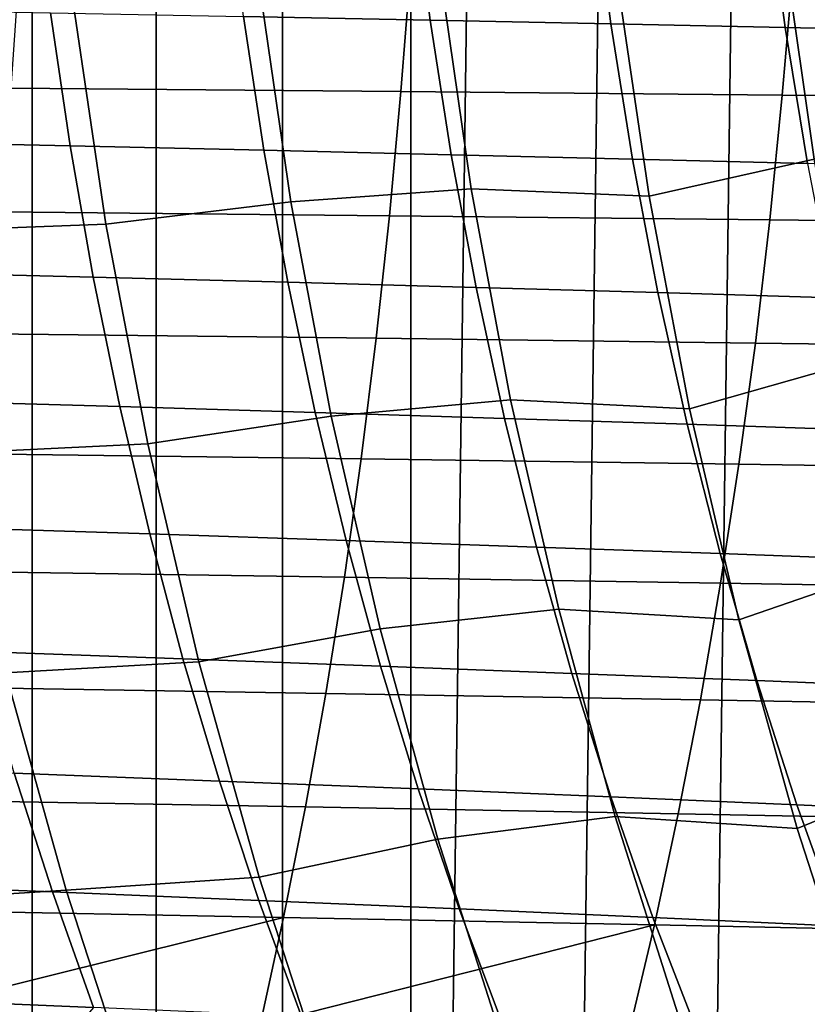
# Model space of a CAD drawing. Header units: metres. Extents: x -166 to 33, y -71 to 34.
# Tile 152 of 256: x -14.37 to -11.13, y -6.89 to -2.83. Entities that reach past the tile are written whole.
import ezdxf

# ---------------------------------------------------------------- set-up
doc = ezdxf.new("R2010")
doc.units = ezdxf.units.M
doc.layers.add('solid_12208131', color=7, linetype='CONTINUOUS')

msp = doc.modelspace()

# ---------------------------------------------------------------- linework, layer by layer
at = {"layer": 'solid_12208131'}
for points in [[(-11.677695, -20.654352, -0.2), (-11.125812, 20.936953, -0.2), (-10.566931, 21.205307, -0.2), (-11.125811, -20.936953, -0.2)], [(-12.222454, -20.357576, -0.2), (-11.677695, 20.654352, -0.2), (-11.125812, 20.936953, -0.2), (-11.677695, -20.654352, -0.2)], [(-12.759547, -20.0469, -0.2), (-12.222455, 20.357576, -0.2), (-11.677695, 20.654352, -0.2), (-12.222454, -20.357576, -0.2)], [(-12.759547, -20.0469, -0.2), (-12.759547, 20.0469, -0.2), (-12.222455, 20.357576, -0.2)], [(-12.759547, -20.0469, -0.2), (-13.288625, -19.722536, -0.2), (-13.288626, 19.722536, -0.2), (-12.759547, 20.0469, -0.2)], [(-13.288625, -19.722536, -0.2), (-13.808781, -19.385002, -0.2), (-13.808781, 19.385002, -0.2), (-13.288626, 19.722536, -0.2)], [(-13.808781, -19.385002, -0.2), (-14.319224, -19.034914, -0.2), (-14.319225, 19.034914, -0.2), (-13.808781, 19.385002, -0.2)], [(-15.308146, -18.299227, -0.2), (-14.819084, 18.672884, -0.2), (-14.319225, 19.034914, -0.2), (-14.819083, -18.672884, -0.2)], [(-14.319224, -19.034914, -0.2), (-14.819083, -18.672884, -0.2), (-14.319225, 19.034914, -0.2)], [(-12.749995, -2.273807, 217.008896), (-12.678931, -2.833914, 217.078125), (-13.448619, -2.818613, 218.356964), (-13.517451, -2.261533, 218.286469)], [(-12.008319, -2.286082, 215.71196), (-11.935062, -2.849217, 215.779877), (-12.678931, -2.833914, 217.078125), (-12.749995, -2.273807, 217.008896)], [(-11.292584, -2.298331, 214.397278), (-11.217175, -2.86449, 214.463837), (-11.935062, -2.849217, 215.779877), (-12.008319, -2.286082, 215.71196)], [(-10.602925, -2.310528, 213.066467), (-10.5254, -2.879696, 213.131668), (-11.217175, -2.86449, 214.463837), (-11.292584, -2.298331, 214.397278)], [(-11.097437, -3.406312, 54.725628), (-10.44733, -3.1965, 58.406708), (-10.554691, -2.401534, 58.420563), (-11.218151, -2.559679, 54.74202)], [(-12.800132, -3.127731, 247.221939), (-12.759454, -2.609328, 247.323654), (-14.370978, -2.597429, 248.476822), (-14.407887, -3.113463, 248.374039)], [(-11.777601, -3.558788, 51.059643), (-11.097437, -3.406312, 54.725628), (-11.218151, -2.559679, 54.74202), (-11.908069, -2.674631, 51.078293)], [(-11.22873, -3.142544, 246.029221), (-11.184392, -2.621683, 246.129822), (-12.759454, -2.609328, 247.323654), (-12.800132, -3.127731, 247.221939)], [(-9.692942, -3.157861, 244.797424), (-9.645042, -2.63446, 244.896866), (-11.184392, -2.621683, 246.129822), (-11.22873, -3.142544, 246.029221)], [(-13.253579, -3.58295, 43.777943), (-12.510667, -3.528746, 47.413471), (-12.637661, -2.651864, 47.432594), (-13.383224, -2.69267, 43.798492)], [(-12.637661, -2.651864, 47.432594), (-12.510667, -3.528746, 47.413471), (-11.777601, -3.558788, 51.059643), (-11.908069, -2.674631, 51.078293)], [(-14.015938, -3.674894, 40.14793), (-13.253579, -3.58295, 43.777943), (-13.383224, -2.69267, 43.798492), (-14.151011, -2.761962, 40.17041)], [(-14.24387, -2.80335, 219.614838), (-14.162972, -3.351809, 219.702255), (-14.986331, -3.333641, 220.939087), (-15.064407, -2.788159, 220.850189)], [(-14.951091, -2.784955, 36.543957), (-14.815064, -3.705488, 36.520275), (-14.015938, -3.674894, 40.14793), (-14.151011, -2.761962, 40.17041)], [(-13.448619, -2.818613, 218.356964), (-13.364953, -3.370064, 218.442856), (-14.162972, -3.351809, 219.702255), (-14.24387, -2.80335, 219.614838)], [(-12.678931, -2.833914, 217.078125), (-12.592545, -3.388365, 217.162445), (-13.364953, -3.370064, 218.442856), (-13.448619, -2.818613, 218.356964)], [(-11.935062, -2.849217, 215.779877), (-11.846004, -3.406669, 215.86261), (-12.592545, -3.388365, 217.162445), (-12.678931, -2.833914, 217.078125)], [(-11.217175, -2.86449, 214.463837), (-11.125492, -3.424937, 214.544937), (-11.846004, -3.406669, 215.86261), (-11.935062, -2.849217, 215.779877)], [(-10.5254, -2.879696, 213.131668), (-10.431141, -3.443127, 213.21109), (-11.125492, -3.424937, 214.544937), (-11.217175, -2.86449, 214.463837)], [(-12.847324, -3.640137, 247.101395), (-12.800132, -3.127731, 247.221939), (-14.407887, -3.113463, 248.374039), (-14.450608, -3.623526, 248.252243)], [(-11.280266, -3.657382, 245.909988), (-11.22873, -3.142544, 246.029221), (-12.800132, -3.127731, 247.221939), (-12.847324, -3.640137, 247.101395)], [(-9.748703, -3.675212, 244.679565), (-9.692942, -3.157861, 244.797424), (-11.22873, -3.142544, 246.029221), (-11.280266, -3.657382, 245.909988)], [(-14.162972, -3.351809, 219.702255), (-14.067637, -3.893556, 219.804794), (-14.894306, -3.872445, 221.043381), (-14.986331, -3.333641, 220.939087)], [(-13.364953, -3.370064, 218.442856), (-13.266368, -3.914769, 218.54361), (-14.067637, -3.893556, 219.804794), (-14.162972, -3.351809, 219.702255)], [(-12.592545, -3.388365, 217.162445), (-12.490768, -3.936036, 217.261368), (-13.266368, -3.914769, 218.54361), (-13.364953, -3.370064, 218.442856)], [(-11.846004, -3.406669, 215.86261), (-11.741093, -3.957309, 215.959641), (-12.490768, -3.936036, 217.261368), (-12.592545, -3.388365, 217.162445)], [(-11.125492, -3.424937, 214.544937), (-11.017501, -3.97854, 214.64006), (-11.741093, -3.957309, 215.959641), (-11.846004, -3.406669, 215.86261)], [(-11.610549, -4.436642, 51.035759), (-10.942852, -4.247322, 54.704636), (-11.097437, -3.406312, 54.725628), (-11.777601, -3.558788, 51.059643)], [(-13.087573, -4.467021, 43.751625), (-12.34805, -4.399594, 47.388981), (-12.510667, -3.528746, 47.413471), (-13.253579, -3.58295, 43.777943)], [(-12.510667, -3.528746, 47.413471), (-12.34805, -4.399594, 47.388981), (-11.610549, -4.436642, 51.035759), (-11.777601, -3.558788, 51.059643)], [(-13.842993, -4.581238, 40.119141), (-13.087573, -4.467021, 43.751625), (-13.253579, -3.58295, 43.777943), (-14.015938, -3.674894, 40.14793)], [(-12.901858, -4.145524, 246.962845), (-12.847324, -3.640137, 247.101395), (-14.450608, -3.623526, 248.252243), (-14.500008, -4.126598, 248.112259)], [(-11.339786, -4.165169, 245.772949), (-11.280266, -3.657382, 245.909988), (-12.847324, -3.640137, 247.101395), (-12.901858, -4.145524, 246.962845)], [(-14.815064, -3.705488, 36.520275), (-14.640901, -4.619379, 36.489956), (-13.842993, -4.581238, 40.119141), (-14.015938, -3.674894, 40.14793)], [(-9.813074, -4.18548, 244.544098), (-9.748703, -3.675212, 244.679565), (-11.280266, -3.657382, 245.909988), (-11.339786, -4.165169, 245.772949)], [(-14.067637, -3.893556, 219.804794), (-13.958068, -4.427477, 219.922394), (-14.788536, -4.403462, 221.162979), (-14.894306, -3.872445, 221.043381)], [(-13.266368, -3.914769, 218.54361), (-13.153069, -4.451609, 218.659149), (-13.958068, -4.427477, 219.922394), (-14.067637, -3.893556, 219.804794)], [(-12.490768, -3.936036, 217.261368), (-12.373807, -4.475803, 217.374802), (-13.153069, -4.451609, 218.659149), (-13.266368, -3.914769, 218.54361)], [(-11.741093, -3.957309, 215.959641), (-11.620533, -4.500006, 216.070923), (-12.373807, -4.475803, 217.374802), (-12.490768, -3.936036, 217.261368)], [(-11.017501, -3.97854, 214.64006), (-10.893408, -4.524161, 214.74913), (-11.620533, -4.500006, 216.070923), (-11.741093, -3.957309, 215.959641)], [(-12.963824, -4.642875, 246.806519), (-12.901858, -4.145524, 246.962845), (-14.500008, -4.126598, 248.112259), (-14.55619, -4.621668, 247.95433)], [(-11.40737, -4.664885, 245.618332), (-11.339786, -4.165169, 245.772949), (-12.901858, -4.145524, 246.962845), (-12.963824, -4.642875, 246.806519)], [(-9.886125, -4.687638, 244.391281), (-9.813074, -4.18548, 244.544098), (-11.339786, -4.165169, 245.772949), (-11.40737, -4.664885, 245.618332)], [(-11.407223, -5.306629, 51.006695), (-10.754671, -5.081312, 54.679081), (-10.942852, -4.247322, 54.704636), (-11.610549, -4.436642, 51.035759)], [(-13.958068, -4.427477, 219.922394), (-13.834679, -4.952451, 220.055298), (-14.669443, -4.925577, 221.298157), (-14.788536, -4.403462, 221.162979)], [(-12.885511, -5.343342, 43.719593), (-12.150106, -5.262909, 47.359173), (-12.34805, -4.399594, 47.388981), (-13.087573, -4.467021, 43.751625)], [(-12.34805, -4.399594, 47.388981), (-12.150106, -5.262909, 47.359173), (-11.407223, -5.306629, 51.006695), (-11.610549, -4.436642, 51.035759)], [(-13.153069, -4.451609, 218.659149), (-13.025462, -4.979457, 218.789734), (-13.834679, -4.952451, 220.055298), (-13.958068, -4.427477, 219.922394)], [(-12.373807, -4.475803, 217.374802), (-12.242059, -5.006534, 217.503006), (-13.025462, -4.979457, 218.789734), (-13.153069, -4.451609, 218.659149)], [(-13.6325, -5.479357, 40.084106), (-12.885511, -5.343342, 43.719593), (-13.087573, -4.467021, 43.751625), (-13.842993, -4.581238, 40.119141)], [(-11.620533, -4.500006, 216.070923), (-11.484715, -5.033621, 216.196686), (-12.242059, -5.006534, 217.503006), (-12.373807, -4.475803, 217.374802)], [(-10.893408, -4.524161, 214.74913), (-10.753593, -5.060658, 214.872406), (-11.484715, -5.033621, 216.196686), (-11.620533, -4.500006, 216.070923)], [(-14.640901, -4.619379, 36.489956), (-14.428923, -5.524975, 36.453053), (-13.6325, -5.479357, 40.084106), (-13.842993, -4.581238, 40.119141)], [(-13.0332, -5.131203, 246.632706), (-12.963824, -4.642875, 246.806519), (-14.55619, -4.621668, 247.95433), (-14.619145, -5.107753, 247.778687)], [(-11.482985, -5.155538, 245.446411), (-11.40737, -4.664885, 245.618332), (-12.963824, -4.642875, 246.806519), (-13.0332, -5.131203, 246.632706)], [(-9.96781, -5.180691, 244.221344), (-9.886125, -4.687638, 244.391281), (-11.40737, -4.664885, 245.618332), (-11.482985, -5.155538, 245.446411)], [(-13.834679, -4.952451, 220.055298), (-13.69808, -5.467391, 220.203903), (-14.537653, -5.43771, 221.44928), (-14.669443, -4.925577, 221.298157)], [(-13.025462, -4.979457, 218.789734), (-12.884145, -5.497221, 218.935745), (-13.69808, -5.467391, 220.203903), (-13.834679, -4.952451, 220.055298)], [(-12.242059, -5.006534, 217.503006), (-12.096106, -5.527131, 217.646362), (-12.884145, -5.497221, 218.935745), (-13.025462, -4.979457, 218.789734)], [(-11.484715, -5.033621, 216.196686), (-11.33421, -5.557055, 216.337341), (-12.096106, -5.527131, 217.646362), (-12.242059, -5.006534, 217.503006)], [(-10.753593, -5.060658, 214.872406), (-10.598618, -5.586923, 215.010284), (-11.33421, -5.557055, 216.337341), (-11.484715, -5.033621, 216.196686)], [(-13.109851, -5.609624, 246.441788), (-13.0332, -5.131203, 246.632706), (-14.619145, -5.107753, 247.778687), (-14.688756, -5.583973, 247.585785)], [(-11.167931, -6.167182, 50.972485), (-10.533172, -5.906887, 54.649006), (-10.754671, -5.081312, 54.679081), (-11.407223, -5.306629, 51.006695)], [(-11.566476, -5.63624, 245.257584), (-11.482985, -5.155538, 245.446411), (-13.0332, -5.131203, 246.632706), (-13.109851, -5.609624, 246.441788)], [(-10.05796, -5.663747, 244.034714), (-9.96781, -5.180691, 244.221344), (-11.482985, -5.155538, 245.446411), (-11.566476, -5.63624, 245.257584)], [(-12.647696, -6.210371, 43.681896), (-11.917132, -6.117194, 47.324093), (-12.150106, -5.262909, 47.359173), (-12.885511, -5.343342, 43.719593)], [(-12.150106, -5.262909, 47.359173), (-11.917132, -6.117194, 47.324093), (-11.167931, -6.167182, 50.972485), (-11.407223, -5.306629, 51.006695)], [(-13.384779, -6.367614, 40.042873), (-12.647696, -6.210371, 43.681896), (-12.885511, -5.343342, 43.719593), (-13.6325, -5.479357, 40.084106)], [(-13.69808, -5.467391, 220.203903), (-13.5481, -5.971356, 220.366989), (-14.392955, -5.938922, 221.615143), (-14.537653, -5.43771, 221.44928)], [(-14.428923, -5.524975, 36.453053), (-14.179455, -6.420628, 36.409626), (-13.384779, -6.367614, 40.042873), (-13.6325, -5.479357, 40.084106)], [(-12.884145, -5.497221, 218.935745), (-12.728982, -6.003954, 219.095993), (-13.5481, -5.971356, 220.366989), (-13.69808, -5.467391, 220.203903)], [(-12.096106, -5.527131, 217.646362), (-11.935853, -6.036642, 217.803696), (-12.728982, -6.003954, 219.095993), (-12.884145, -5.497221, 218.935745)], [(-15.251053, -5.570089, 32.817284), (-14.999855, -6.473056, 32.77177), (-14.179455, -6.420628, 36.409626), (-14.428923, -5.524975, 36.453053)], [(-11.33421, -5.557055, 216.337341), (-11.168958, -6.069346, 216.491699), (-11.935853, -6.036642, 217.803696), (-12.096106, -5.527131, 217.646362)], [(-10.598618, -5.586923, 215.010284), (-10.428453, -6.101993, 215.161591), (-11.168958, -6.069346, 216.491699), (-11.33421, -5.557055, 216.337341)], [(-13.193631, -6.077274, 246.234253), (-13.109851, -5.609624, 246.441788), (-14.688756, -5.583973, 247.585785), (-14.764894, -6.049468, 247.376083)], [(-11.657682, -6.106122, 245.052338), (-11.566476, -5.63624, 245.257584), (-13.109851, -5.609624, 246.441788), (-13.193631, -6.077274, 246.234253)], [(-10.156394, -6.135933, 243.831848), (-10.05796, -5.663747, 244.034714), (-11.566476, -5.63624, 245.257584), (-11.657682, -6.106122, 245.052338)], [(-14.392955, -5.938922, 221.615143), (-14.235774, -6.428279, 221.795364), (-15.111966, -6.393414, 223.022018), (-15.26329, -5.906726, 222.838852)], [(-10.892983, -7.016737, 50.933182), (-10.278628, -6.722649, 54.614441), (-10.533172, -5.906887, 54.649006), (-11.167931, -6.167182, 50.972485)], [(-13.5481, -5.971356, 220.366989), (-13.385175, -6.463405, 220.544205), (-14.235774, -6.428279, 221.795364), (-14.392955, -5.938922, 221.615143)], [(-12.728982, -6.003954, 219.095993), (-12.560419, -6.498711, 219.270111), (-13.385175, -6.463405, 220.544205), (-13.5481, -5.971356, 220.366989)], [(-11.935853, -6.036642, 217.803696), (-11.761755, -6.534117, 217.974655), (-12.560419, -6.498711, 219.270111), (-12.728982, -6.003954, 219.095993)], [(-13.283611, -6.533304, 246.009979), (-13.193631, -6.077274, 246.234253), (-14.764894, -6.049468, 247.376083), (-14.846622, -6.503391, 247.149475)], [(-11.168958, -6.069346, 216.491699), (-10.989422, -6.569543, 216.659409), (-11.761755, -6.534117, 217.974655), (-11.935853, -6.036642, 217.803696)], [(-11.755682, -6.564333, 244.830505), (-11.657682, -6.106122, 245.052338), (-13.193631, -6.077274, 246.234253), (-13.283611, -6.533304, 246.009979)], [(-10.428453, -6.101993, 215.161591), (-10.243578, -6.604908, 215.326004), (-10.989422, -6.569543, 216.659409), (-11.168958, -6.069346, 216.491699)], [(-12.374432, -7.066565, 43.638577), (-11.649424, -6.960949, 47.283779), (-11.917132, -6.117194, 47.324093), (-12.647696, -6.210371, 43.681896)], [(-11.917132, -6.117194, 47.324093), (-11.649424, -6.960949, 47.283779), (-10.892983, -7.016737, 50.933182), (-11.167931, -6.167182, 50.972485)], [(-10.262202, -6.596392, 243.612579), (-10.156394, -6.135933, 243.831848), (-11.657682, -6.106122, 245.052338), (-11.755682, -6.564333, 244.830505)], [(-13.100155, -7.244373, 39.995499), (-12.374432, -7.066565, 43.638577), (-12.647696, -6.210371, 43.681896), (-13.384779, -6.367614, 40.042873)], [(-14.179455, -6.420628, 36.409626), (-13.892822, -7.304686, 36.359726), (-13.100155, -7.244373, 39.995499), (-13.384779, -6.367614, 40.042873)], [(-14.235774, -6.428279, 221.795364), (-14.066538, -6.90485, 221.989578), (-14.949049, -6.867382, 223.219406), (-15.111966, -6.393414, 223.022018)], [(-14.999855, -6.473056, 32.77177), (-14.711235, -7.364334, 32.719479), (-13.892822, -7.304686, 36.359726), (-14.179455, -6.420628, 36.409626)], [(-13.385175, -6.463405, 220.544205), (-13.209742, -6.942601, 220.735168), (-14.066538, -6.90485, 221.989578), (-14.235774, -6.428279, 221.795364)], [(-12.560419, -6.498711, 219.270111), (-12.378904, -6.98055, 219.457748), (-13.209742, -6.942601, 220.735168), (-13.385175, -6.463405, 220.544205)], [(-15.0285, -7.373035, 246.648972), (-13.380242, -6.976837, 245.769867), (-13.283611, -6.533304, 246.009979), (-14.934432, -6.94487, 246.906891)], [(-14.934432, -6.94487, 246.906891), (-13.283611, -6.533304, 246.009979), (-14.846622, -6.503391, 247.149475)], [(-13.380242, -6.976837, 245.769867), (-11.755682, -6.564333, 244.830505), (-13.283611, -6.533304, 246.009979)], [(-11.761755, -6.534117, 217.974655), (-11.574269, -7.018609, 218.15889), (-12.378904, -6.98055, 219.457748), (-12.560419, -6.498711, 219.270111)], [(-10.989422, -6.569543, 216.659409), (-10.796071, -7.056692, 216.840164), (-11.574269, -7.018609, 218.15889), (-11.761755, -6.534117, 217.974655)], [(-13.483669, -7.406999, 245.514618), (-11.860888, -7.00999, 244.593018), (-11.755682, -6.564333, 244.830505), (-13.380242, -6.976837, 245.769867)], [(-10.375757, -7.044239, 243.377838), (-10.262202, -6.596392, 243.612579), (-11.755682, -6.564333, 244.830505), (-11.860888, -7.00999, 244.593018)], [(-14.949049, -6.867382, 223.219406), (-14.066538, -6.90485, 221.989578), (-14.438981, -7.342637, 222.971924)]]:
    msp.add_3dface(points, dxfattribs=at)

doc.saveas('drawing.dxf')
